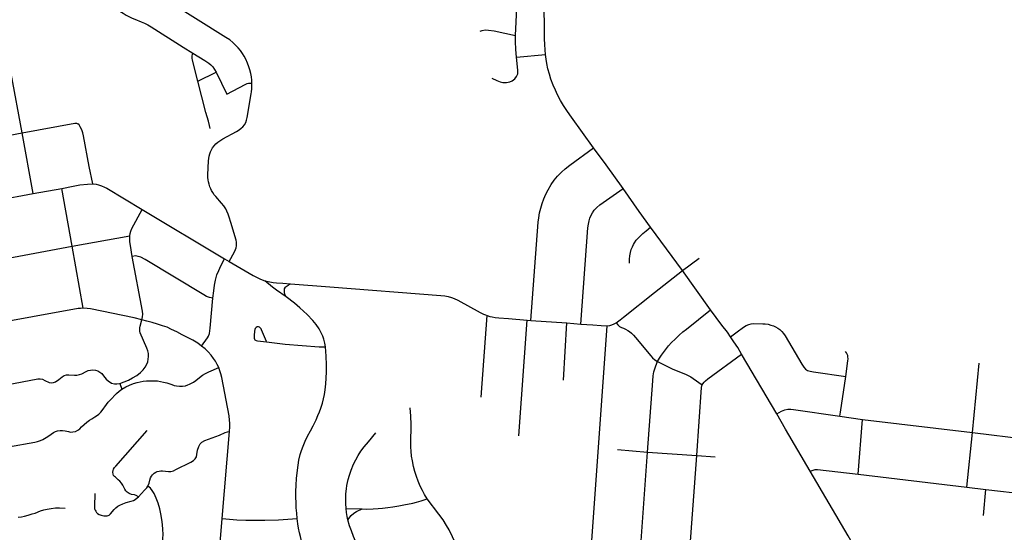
# Model space of a CAD drawing. Extents: x 1410746 to 1533160, y 578873 to 704954.
# Tile 145 of 227: x 1497658 to 1503767, y 633938 to 637119. Entities that reach past the tile are written whole.
import ezdxf

# ---------------------------------------------------------------- set-up
doc = ezdxf.new("R2010")
doc.units = 0
doc.header["$MEASUREMENT"] = 0
doc.layers.add('MC_STREETS', color=254, linetype='CONTINUOUS')

msp = doc.modelspace()

# ---------------------------------------------------------------- linework, layer by layer
at = {"layer": 'MC_STREETS'}
for p, q in [((1500740.44765, 636886.9049), (1500920.399625, 636903.064)), ((1497673.0721, 636417.5408), (1497605.501825, 636786.3772)), ((1498763.05705, 636737.136975), (1498877.308675, 636793.701325)), ((1496873.24865, 636269.6129), (1497673.0721, 636417.5408)), ((1497741.397425, 636040.32865), (1497673.0721, 636417.5408)), ((1497315.793925, 635961.977075), (1497741.397425, 636040.32865)), ((1497741.397425, 636040.32865), (1497918.864, 636072.6051)), ((1497983.5517, 635712.9236), (1497918.864, 636072.6051)), ((1498418.9773, 635941.10755), (1498929.55035, 635635.7568)), ((1501769.82735, 635562.8981), (1501572.437775, 635831.108125)), ((1497983.5517, 635712.9236), (1498341.52505, 635777.369175)), ((1497382.625025, 635601.9598), (1497983.5517, 635712.9236)), ((1498052.9973, 635328.470675), (1497983.5517, 635712.9236)), ((1498929.55035, 635635.7568), (1498958.68345, 635619.371425)), ((1501769.82735, 635562.8981), (1501873.425025, 635640.263125)), ((1501944.007475, 635319.215725), (1501769.82735, 635562.8981)), ((1499338.49495, 635479.764275), (1499582.219325, 635461.871525)), ((1500521.710925, 634777.05825), (1500558.478925, 635283.196325)), ((1500755.540075, 634536.763975), (1500806.754375, 635255.28955)), ((1500806.754375, 635255.28955), (1500829.343025, 635253.387025)), ((1500829.343025, 635253.387025), (1501052.9421, 635236.997775)), ((1501031.572725, 634882.415775), (1501052.9421, 635236.997775)), ((1501052.9421, 635236.997775), (1501140.025025, 635230.6333)), ((1501200.299075, 633767.5568), (1501304.094475, 635219.62445)), ((1502354.82545, 634672.868875), (1502136.91935, 635044.0628)), ((1503569.3098, 634557.209875), (1503610.2598, 634987.60435)), ((1498279.12335, 634862.275725), (1498291.34325, 634826.1337)), ((1502746.3731, 634658.314875), (1502887.210925, 634638.933875)), ((1502860.5721, 634299.023025), (1502887.210925, 634638.933875)), ((1502887.210925, 634638.933875), (1503569.3098, 634557.209875)), ((1498914.6123, 634022.7804), (1498959.476325, 634563.34635)), ((1503534.37315, 634217.990625), (1503569.3098, 634557.209875)), ((1503569.3098, 634557.209875), (1504254.5054, 634475.378775)), ((1501366.5868, 634451.21315), (1501553.89385, 634435.26525)), ((1501505.13705, 633747.0119), (1501553.89385, 634435.26525)), ((1501553.89385, 634435.26525), (1501858.616525, 634413.9955)), ((1501807.99375, 633725.77835), (1501858.616525, 634413.9955)), ((1501858.616525, 634413.9955), (1501974.0999, 634405.559925)), ((1502860.5721, 634299.023025), (1503534.37315, 634217.990625)), ((1503534.37315, 634217.990625), (1503651.662975, 634203.229575)), ((1503637.081625, 634042.712425), (1503651.662975, 634203.229575)), ((1503651.662975, 634203.229575), (1503919.5355, 634172.950525)), ((1499683.040425, 634084.77905), (1499783.27085, 634082.956675)), ((1498879.233875, 633610.1607), (1498914.6123, 634022.7804))]:
    msp.add_line(p, q, dxfattribs=at)
for points in [[(1500920.399625, 636903.064), (1500917.8545, 636933.142), (1500915.77345, 636964.357575), (1500914.617325, 637000.89135), (1500913.40875, 637047.364175), (1500910.89035, 637388.405125), (1500910.504625, 637539.359025)], [(1497986.66855, 637438.297875), (1497998.235125, 637429.154625), (1498121.292925, 637326.295625), (1498143.428325, 637306.50395), (1498165.824175, 637284.889375), (1498260.355425, 637190.61855), (1498280.667925, 637172.9102), (1498300.08295, 637159.12565), (1498318.949175, 637147.9102), (1498336.280875, 637138.2923), (1498356.07255, 637128.6569), (1498372.855425, 637121.608125), (1498412.43875, 637106.24355), (1498432.230425, 637097.6498), (1498453.324175, 637086.9727), (1498474.93875, 637074.733125), (1498672.595, 636949.733125), (1498731.839375, 636912.229125)], [(1499098.841625, 636724.42115), (1499098.190325, 636744.286025), (1499096.291025, 636765.064175), (1499092.6542, 636784.992775), (1499087.1181, 636807.13725), (1499080.27935, 636827.65345), (1499071.81235, 636850.449225), (1499060.9309, 636874.9914), (1499050.978525, 636892.928775), (1499040.56185, 636909.85585), (1499027.801425, 636927.8246), (1499014.0118, 636944.142325), (1498997.853525, 636961.678775), (1498980.303575, 636978.43125), (1498961.134775, 636993.710025), (1498937.43685, 637009.85585), (1498406.447275, 637344.491275)], [(1500734.73655, 637021.774225), (1500746.5645, 637278.227325), (1500745.775425, 637294.79815), (1500742.224525, 637310.974425), (1500735.853175, 637324.53165), (1500727.070375, 637336.3515), (1500711.586475, 637350.84525), (1500697.6354, 637356.9312), (1500681.3746, 637359.780925), (1500655.029175, 637363.303225)], [(1500516.032075, 637048.729375), (1500528.342425, 637053.297925), (1500545.7711, 637055.414225), (1500566.95185, 637054.5836), (1500601.22965, 637049.89335), (1500734.73655, 637021.774225)], [(1500740.44765, 636886.9049), (1500736.8131, 636933.728775), (1500734.07975, 636984.81605), (1500734.73655, 637021.774225)], [(1498763.05705, 636737.136975), (1498730.742175, 636867.587775), (1498728.80395, 636879.9517), (1498728.80395, 636895.923925), (1498731.839375, 636912.229125)], [(1498731.839375, 636912.229125), (1498807.194275, 636866.42795), (1498819.591025, 636858.095475), (1498832.3103, 636848.846725), (1498843.7345, 636838.63225), (1498855.6996, 636826.8702), (1498867.89305, 636809.898325), (1498877.308675, 636793.701325)], [(1501219.300975, 636324.897), (1501082.7458, 636513.433225), (1501057.4308, 636548.92925), (1501032.39095, 636587.727225), (1501014.2302, 636618.270325), (1500995.794275, 636653.491175), (1500982.036125, 636681.28265), (1500968.6104, 636712.9965), (1500954.666525, 636750.04925), (1500945.11405, 636781.1919), (1500936.083925, 636814.7367), (1500929.24625, 636846.51055), (1500923.97675, 636874.997375), (1500920.399625, 636903.064)], [(1500588.116575, 636756.79065), (1500618.034825, 636741.856175), (1500638.80025, 636733.9653), (1500656.658525, 636730.227525), (1500679.5005, 636729.812225), (1500698.6047, 636733.1347), (1500714.801725, 636739.779625), (1500729.75285, 636751.408275), (1500740.966175, 636765.944075), (1500748.026425, 636782.971725), (1500749.27235, 636806.644325), (1500740.44765, 636886.9049)], [(1498877.308675, 636793.701325), (1498944.42895, 636656.340575), (1499057.157925, 636717.90805), (1499070.184075, 636723.118525), (1499078.97675, 636724.42115), (1499098.841625, 636724.42115)], [(1498840.248, 636444.660025), (1498836.1485, 636463.1844), (1498829.037975, 636489.6265), (1498820.817825, 636517.104475), (1498813.6421, 636544.139175), (1498763.05705, 636737.136975)], [(1498958.68345, 635619.371425), (1498991.53475, 635677.6017), (1498997.9652, 635692.60605), (1499001.77235, 635703.30845), (1499003.68115, 635715.112575), (1499004.4661, 635728.19515), (1499003.66565, 635739.2811), (1499001.299025, 635751.824175), (1498967.929675, 635860.688725), (1498957.408025, 635893.611825), (1498951.13585, 635913.17965), (1498943.8442, 635930.627575), (1498936.2921, 635945.99215), (1498924.833775, 635963.440075), (1498910.995625, 635980.52855), (1498875.018925, 636021.697475), (1498865.90435, 636033.155825), (1498856.52935, 636046.437075), (1498849.052525, 636058.49215), (1498844.1046, 636069.16925), (1498838.63585, 636081.92965), (1498833.35225, 636098.259975), (1498830.033375, 636112.147575), (1498827.958775, 636125.940075), (1498826.6567, 636140.5234), (1498826.581425, 636155.55165), (1498830.487675, 636243.05165), (1498831.865025, 636257.7109), (1498833.94835, 636272.033825), (1498837.8546, 636285.8359), (1498842.802525, 636299.638), (1498848.5317, 636311.61715), (1498855.56295, 636324.11715), (1498864.1567, 636336.877575), (1498874.833775, 636348.3359), (1498886.81295, 636358.752575), (1498899.833775, 636367.86715), (1498918.426425, 636379.126675), (1499003.585825, 636425.2344), (1499019.680625, 636435.103725), (1499032.810225, 636445.23885), (1499043.1757, 636454.68295), (1499052.85015, 636466.66085), (1499060.68185, 636480.711825), (1499065.97975, 636495.45385), (1499070.5129, 636512.473975), (1499094.4681, 636658.29335), (1499096.81185, 636672.616275), (1499098.311325, 636690.577875), (1499098.895175, 636706.73085), (1499098.841625, 636724.42115)], [(1497673.0721, 636417.5408), (1497999.851775, 636477.8983), (1498011.771475, 636476.5946), (1498019.2213, 636472.869675)], [(1498113.0462, 636100.274475), (1498089.819425, 636207.61), (1498055.045725, 636398.553675), (1498050.116075, 636417.826775), (1498043.0607, 636436.3656), (1498034.4934, 636454.61765), (1498026.6711, 636466.16485), (1498019.2213, 636472.869675)], [(1500829.343025, 635253.387025), (1500875.550975, 635862.0498), (1500878.675975, 635889.48035), (1500883.8843, 635921.4248), (1500890.82875, 635950.59145), (1500899.162075, 635978.022), (1500909.925975, 636008.577575), (1500922.425975, 636036.702575), (1500936.662075, 636064.133125), (1500955.412075, 636095.73035), (1500974.856525, 636122.46645), (1500996.037075, 636147.813675), (1501019.306525, 636172.130125), (1501043.606525, 636194.34145), (1501070.68985, 636216.563675), (1501219.300975, 636324.897)], [(1501401.856975, 636072.11295), (1501297.7553, 636218.845425), (1501219.300975, 636324.897)], [(1497918.864, 636072.6051), (1497990.95075, 636086.204275), (1498032.188225, 636093.4379), (1498078.41555, 636098.71215), (1498113.0462, 636100.274475)], [(1498113.0462, 636100.274475), (1498133.00455, 636098.06855), (1498146.967225, 636095.240775), (1498165.971825, 636089.018175), (1498185.3093, 636080.365), (1498199.390425, 636073.055525), (1498418.9773, 635941.10755)], [(1501140.025025, 635230.6333), (1501183.8735, 635827.612725), (1501187.228925, 635850.09395), (1501190.91985, 635871.568575), (1501195.617425, 635888.010075), (1501203.334875, 635905.79375), (1501212.058925, 635921.228625), (1501222.4607, 635936.32795), (1501238.231125, 635953.776075), (1501257.35695, 635970.217575), (1501401.856975, 636072.11295)], [(1501572.437775, 635831.108125), (1501501.385425, 635928.958325), (1501401.856975, 636072.11295)], [(1498341.52505, 635777.369175), (1498343.076025, 635793.10045), (1498347.72895, 635807.723925), (1498354.5941, 635822.8302), (1498418.9773, 635941.10755)], [(1501440.8406, 635608.90975), (1501441.8262, 635632.1119), (1501443.6491, 635653.46605), (1501447.55535, 635674.2994), (1501453.0241, 635693.3098), (1501459.79495, 635709.71605), (1501466.04495, 635723.257725), (1501473.0762, 635734.71605), (1501483.753275, 635750.08065), (1501494.690775, 635764.14315), (1501509.0137, 635778.726475), (1501524.756125, 635792.63905), (1501545.604175, 635809.742675), (1501572.437775, 635831.108125)], [(1498356.867925, 635650.4854), (1498345.719675, 635716.9096), (1498342.570675, 635739.81135), (1498341.4256, 635757.27395), (1498341.52505, 635777.369175)], [(1498856.48795, 635390.8316), (1498835.89085, 635395.796225), (1498818.10315, 635402.168025), (1498799.80575, 635411.7145), (1498437.7966, 635630.522275), (1498409.398425, 635645.199975), (1498393.763475, 635650.305275), (1498379.085775, 635652.857925), (1498356.867925, 635650.4854)], [(1498416.890525, 635257.308625), (1498420.4734, 635274.396075), (1498421.8514, 635291.75915), (1498419.646575, 635310.50025), (1498356.867925, 635650.4854)], [(1498856.48795, 635390.8316), (1498861.87665, 635437.60155), (1498866.6311, 635472.374425), (1498872.941725, 635503.5493), (1498881.793775, 635535.416675), (1498892.858825, 635563.743225), (1498906.1369, 635591.184575), (1498929.55035, 635635.7568)], [(1498958.68345, 635619.371425), (1499106.653525, 635531.202025), (1499152.78185, 635508.126475), (1499178.87895, 635499.02415)], [(1501358.25185, 635238.43235), (1501382.98095, 635256.355275), (1501404.7607, 635273.824425), (1501596.2988, 635426.462925), (1501769.82735, 635562.8981)], [(1499178.87895, 635499.02415), (1499209.812675, 635492.530825), (1499231.616675, 635488.634525), (1499251.672075, 635486.261375), (1499290.4141, 635483.294075), (1499338.49495, 635479.764275)], [(1499311.585625, 635398.39575), (1499251.44365, 635440.60545), (1499227.381675, 635459.7135), (1499178.87895, 635499.02415)], [(1499311.585625, 635398.39575), (1499304.3332, 635414.667875), (1499300.502875, 635427.89995), (1499300.32875, 635439.04275), (1499302.3135, 635448.300425), (1499306.9448, 635458.71675), (1499312.167975, 635464.28815), (1499324.02305, 635472.726625), (1499338.49495, 635479.764275)], [(1499582.219325, 635461.871525), (1500271.0949, 635408.61685), (1500295.8345, 635405.752275), (1500316.4074, 635402.106425), (1500337.24075, 635396.11685), (1500354.949075, 635388.825175), (1500376.042825, 635378.1481), (1500516.147, 635301.846025), (1500534.9326, 635292.794825), (1500547.833525, 635287.46945), (1500558.478925, 635283.196325)], [(1498787.207975, 635094.1744), (1498824.1541, 635145.5272), (1498830.169825, 635155.932975), (1498835.674075, 635171.73555), (1498838.515, 635187.71565), (1498840.468125, 635205.82645), (1498856.48795, 635390.8316)], [(1499555.53705, 635089.9047), (1499551.66395, 635112.3687), (1499545.119675, 635137.143425), (1499538.60865, 635155.48355), (1499527.26485, 635179.98405), (1499515.34475, 635201.664125), (1499498.330875, 635227.705775), (1499477.497525, 635252.705775), (1499442.7753, 635288.8169), (1499396.143875, 635330.315775), (1499362.3106, 635359.127975), (1499311.585625, 635398.39575)], [(1498052.9973, 635328.470675), (1498036.38645, 635327.685575), (1498021.4498, 635326.140625), (1497452.754275, 635224.1437)], [(1498416.890525, 635257.308625), (1498368.116325, 635269.49005), (1498098.1717, 635325.13675), (1498077.8993, 635327.426875), (1498052.9973, 635328.470675)], [(1501615.727475, 634997.863175), (1501627.78295, 635018.838525), (1501640.417375, 635037.239), (1501684.355525, 635094.957025), (1501703.309225, 635116.103), (1501724.5195, 635137.5721), (1501750.5647, 635162.24825), (1501772.525075, 635181.37095), (1501794.5702, 635199.310825), (1501944.007475, 635319.215725)], [(1502068.63935, 635151.779), (1502049.886875, 635179.0412), (1502015.59175, 635223.6793), (1501944.007475, 635319.215725)], [(1498279.12335, 634862.275725), (1498306.31785, 634871.351125), (1498332.7436, 634882.508675), (1498358.87575, 634895.72155), (1498384.12705, 634911.870625), (1498407.029375, 634928.90055), (1498424.64655, 634946.517725), (1498437.272175, 634962.6668), (1498447.25525, 634980.5776), (1498452.5404, 634996.13945), (1498456.35745, 635012.87575), (1498458.119175, 635028.143975), (1498457.238325, 635046.642), (1498453.52835, 635063.336875), (1498447.548875, 635080.11465), (1498406.417575, 635176.00535), (1498403.661525, 635186.753925), (1498403.110325, 635196.124475), (1498403.110325, 635206.873025), (1498405.31515, 635216.519175), (1498416.890525, 635257.308625)], [(1498787.207975, 635094.1744), (1498763.763575, 635111.464875), (1498731.862525, 635129.694025), (1498666.975375, 635164.41625), (1498632.730575, 635181.907575), (1498600.78615, 635197.619375), (1498572.60695, 635210.1803), (1498545.322125, 635220.37765), (1498513.352025, 635230.575), (1498481.106325, 635239.94555), (1498447.758225, 635249.0405), (1498416.890525, 635257.308625)], [(1500558.478925, 635283.196325), (1500575.055725, 635277.889975), (1500589.63905, 635274.50455), (1500607.429275, 635271.177675), (1500630.9327, 635268.2913), (1500691.134425, 635263.961725), (1500806.754375, 635255.28955)], [(1499116.08345, 635186.0445), (1499113.7369, 635159.745), (1499113.33045, 635149.065225), (1499113.74025, 635142.50825), (1499115.1063, 635137.453925), (1499118.248175, 635132.536175), (1499121.799875, 635129.5309), (1499126.3078, 635127.48185), (1499133.340625, 635125.955325), (1499190.445075, 635119.212925)], [(1499189.65145, 635121.137225), (1499159.62515, 635193.942325), (1499155.6198, 635201.032325), (1499150.964825, 635206.978825), (1499145.81445, 635211.34545), (1499139.09655, 635213.1369), (1499131.259, 635212.689025), (1499124.877, 635209.218125), (1499119.950525, 635203.5079), (1499117.26475, 635195.809225), (1499116.08345, 635186.0445)], [(1501140.025025, 635230.6333), (1501214.4148, 635224.593125), (1501265.461075, 635220.963175), (1501304.094475, 635219.62445)], [(1501304.094475, 635219.62445), (1501319.229825, 635221.416925), (1501333.069025, 635225.27375), (1501346.681375, 635231.85305), (1501358.25185, 635238.43235)], [(1501358.25185, 635238.43235), (1501368.950975, 635225.451925), (1501380.08905, 635215.132825), (1501391.227125, 635209.2362), (1501404.166975, 635204.15855), (1501417.598175, 635197.770525), (1501431.1932, 635190.399725), (1501442.003675, 635183.19275), (1501453.141775, 635173.6926), (1501465.754, 635160.916575), (1501478.20245, 635146.993975), (1501573.229975, 635032.50255), (1501584.632525, 635020.5737), (1501598.491025, 635009.17115), (1501615.727475, 634997.863175)], [(1502068.63935, 635151.779), (1502108.97865, 635182.157975), (1502149.215825, 635211.37445), (1502165.254475, 635220.754225), (1502181.689, 635227.72645), (1502195.88245, 635231.710575), (1502210.075925, 635233.70265), (1502268.8418, 635232.2086), (1502283.533275, 635230.96355), (1502301.21285, 635228.722475), (1502319.141425, 635224.48935), (1502334.579925, 635218.76215), (1502348.27535, 635212.785975), (1502361.223775, 635205.315725), (1502373.674175, 635196.35145), (1502386.4099, 635184.431925), (1502396.831925, 635172.446675), (1502407.8485, 635157.07895), (1502510.65735, 634980.6856), (1502522.658, 634963.57295), (1502534.28025, 634951.00195), (1502546.61405, 634942.93755), (1502561.7941, 634937.7194), (1502582.903875, 634934.161575), (1502784.384825, 634905.7153)], [(1502136.91935, 635044.0628), (1502113.2392, 635084.400625), (1502089.307025, 635120.653), (1502068.63935, 635151.779)], [(1498893.321075, 634960.523125), (1498883.9222, 634979.525225), (1498872.27575, 635000.1619), (1498861.4466, 635015.894825), (1498845.562075, 635037.939125), (1498828.11415, 635058.512025), (1498809.36415, 635076.7412), (1498787.207975, 635094.1744)], [(1499190.445075, 635119.212925), (1499305.89245, 635105.323625), (1499517.187825, 635089.383575), (1499555.53705, 635089.9047)], [(1499380.622525, 634024.23355), (1499377.1503, 634056.525225), (1499374.5673, 634090.49125), (1499372.98365, 634121.10855), (1499371.59475, 634156.178), (1499371.941975, 634191.594675), (1499373.6781, 634230.830775), (1499376.455875, 634271.10855), (1499382.011425, 634322.844675), (1499386.31945, 634354.762325), (1499391.0392, 634386.38635), (1499398.6781, 634420.0669), (1499407.011425, 634446.10855), (1499417.080875, 634473.1919), (1499430.2753, 634503.74745), (1499444.1642, 634534.650225), (1499461.872525, 634567.289125), (1499478.886425, 634597.844675), (1499497.2892, 634636.38635), (1499508.743075, 634662.532375), (1499518.816975, 634685.344675), (1499526.8031, 634708.60855), (1499536.5253, 634738.8169), (1499544.1642, 634766.9419), (1499549.71975, 634792.98355), (1499554.23365, 634822.844675), (1499557.35865, 634859.99745), (1499560.136425, 634894.025225), (1499561.0129, 634934.27105), (1499561.9478, 634977.27625), (1499559.93365, 635030.449575), (1499555.53705, 635089.9047)], [(1501892.40925, 634852.4591), (1501896.918425, 634860.4253), (1501904.734325, 634870.3455), (1501912.517625, 634878.137375), (1501928.054725, 634889.808375), (1502136.91935, 635044.0628)], [(1502784.384825, 634905.7153), (1502796.2913, 635002.7689), (1502797.362175, 635015.135675), (1502797.30115, 635027.159275), (1502796.035725, 635034.83315), (1502792.553775, 635044.3692), (1502787.92715, 635052.8331), (1502781.672225, 635060.07685)], [(1497521.472725, 634842.870025), (1497771.6366, 634889.555525), (1497785.436725, 634890.4364), (1497798.943225, 634887.5002), (1497814.211425, 634880.74695), (1497840.930825, 634868.70855), (1497855.318175, 634866.359575), (1497868.824675, 634867.827675), (1497881.1567, 634872.5256), (1497900.5356, 634885.44485), (1497921.969825, 634903.35565), (1497935.1827, 634910.989775), (1497947.80835, 634914.5132), (1497962.489325, 634915.687675), (1497998.337975, 634913.799925), (1498013.579125, 634913.92595), (1498029.140975, 634916.568525), (1498043.2347, 634920.6792), (1498070.83495, 634935.3602), (1498084.047825, 634941.5262), (1498098.141575, 634945.049625), (1498113.116175, 634945.9305), (1498129.26525, 634944.4624), (1498143.946225, 634940.351725), (1498156.571875, 634931.83675), (1498167.142175, 634922.73455), (1498178.0061, 634909.22805), (1498195.036025, 634888.38105), (1498206.4872, 634877.2235), (1498228.679625, 634864.568625), (1498246.16295, 634860.26945), (1498260.780175, 634859.696225), (1498279.12335, 634862.275725)], [(1498291.34325, 634826.1337), (1498316.0963, 634840.2066), (1498338.73865, 634850.238025), (1498364.351375, 634860.59115), (1498386.4868, 634867.752625), (1498405.367, 634871.875875), (1498425.332275, 634875.3481), (1498445.731575, 634877.73525), (1498471.1222, 634878.6033), (1498493.69165, 634878.3863), (1498513.439925, 634877.084225), (1498532.320125, 634874.48005), (1498550.7663, 634870.5738), (1498571.1656, 634864.714425), (1498601.7413, 634854.536575), (1498617.17255, 634849.306425), (1498631.69465, 634846.69605), (1498649.507625, 634844.96615), (1498667.9538, 634844.96615), (1498686.849725, 634847.8614), (1498700.997325, 634852.3358), (1498711.201375, 634856.51855), (1498723.50935, 634863.195325), (1498735.87915, 634870.139775), (1498750.202075, 634880.339425), (1498774.0736, 634899.002625), (1498792.9538, 634912.240475), (1498811.834025, 634923.7422), (1498831.14825, 634933.72485), (1498893.321075, 634960.523125)], [(1498959.476325, 634563.34635), (1498961.45805, 634592.0814), (1498962.0052, 634614.512875), (1498960.6867, 634633.850925), (1498957.055575, 634659.8741), (1498911.914525, 634898.817375), (1498906.602125, 634920.475675), (1498900.508125, 634941.0856), (1498893.321075, 634960.523125)], [(1501553.89385, 634435.26525), (1501586.0639, 634878.850025), (1501589.041475, 634909.47645), (1501592.869775, 634933.722375), (1501597.9742, 634952.8639), (1501605.0504, 634971.821525), (1501615.727475, 634997.863175)], [(1501615.727475, 634997.863175), (1501710.59525, 634951.333725), (1501789.127275, 634919.74365), (1501805.76305, 634911.7982), (1501821.90225, 634902.362975), (1501837.04825, 634892.92775), (1501892.40925, 634852.4591)], [(1502746.3731, 634658.314875), (1502751.634575, 634684.449), (1502784.384825, 634905.7153)], [(1497589.51135, 634468.1709), (1497752.0438, 634497.705225), (1497769.006625, 634501.367925), (1497787.71175, 634507.485125), (1497802.2009, 634514.0421), (1497822.836975, 634526.0798), (1497838.88725, 634537.257675), (1497867.26185, 634557.0339), (1497879.58615, 634563.05275), (1497893.91675, 634567.065325), (1497909.3938, 634569.071625), (1497924.87085, 634569.358225), (1497939.774675, 634567.925175), (1497960.697375, 634563.05275), (1497974.45475, 634560.47325), (1497987.9255, 634560.759875), (1498003.975775, 634564.485825), (1498019.56595, 634571.6792), (1498032.11415, 634580.919025), (1498042.72765, 634592.016125), (1498058.14545, 634608.05085), (1498075.055575, 634621.808225), (1498090.532625, 634633.2727), (1498105.43645, 634642.4443), (1498124.066225, 634653.622175), (1498135.817325, 634661.074075), (1498149.001475, 634671.965325), (1498161.45445, 634684.174075), (1498170.784, 634694.8943), (1498196.29245, 634732.153875), (1498206.8971, 634744.7648), (1498220.367875, 634758.522175), (1498259.633725, 634799.221075), (1498276.543825, 634814.698125), (1498291.34325, 634826.1337)], [(1501858.616525, 634413.9955), (1501888.6516, 634836.9776), (1501890.304975, 634846.14625), (1501892.40925, 634852.4591)], [(1500186.818675, 634146.376075), (1500170.7845, 634173.31405), (1500157.50325, 634196.75155), (1500143.94145, 634224.2335), (1500131.201175, 634254.56405), (1500120.00325, 634283.730725), (1500110.62825, 634315.50155), (1500102.585225, 634345.9488), (1500095.00325, 634381.12655), (1500090.055325, 634409.772375), (1500086.930325, 634440.50155), (1500085.367825, 634466.543225), (1500085.107425, 634488.93905), (1500086.930325, 634606.386975), (1500085.014375, 634659.5461), (1500081.013825, 634709.676025)], [(1502354.82545, 634672.868875), (1502385.640525, 634688.927425), (1502406.256225, 634697.82475), (1502424.918875, 634701.947875), (1502442.062475, 634702.3819), (1502459.857075, 634701.07985), (1502746.3731, 634658.314875)], [(1502562.7807, 634317.258925), (1502409.605075, 634578.516475), (1502354.82545, 634672.868875)], [(1498395.28795, 634158.960475), (1498382.0067, 634166.512575), (1498370.54835, 634169.637575), (1498351.157475, 634173.534675), (1498336.6942, 634179.5334), (1498324.97545, 634187.3459), (1498317.16295, 634195.93965), (1498311.17335, 634205.575075), (1498305.183775, 634217.81465), (1498298.760275, 634230.245175), (1498289.558775, 634243.856325), (1498279.1421, 634255.31465), (1498268.98585, 634264.168825), (1498252.0441, 634279.2381), (1498246.736575, 634283.40195), (1498241.407125, 634290.56915), (1498238.0992, 634298.1039), (1498235.8939, 634310.600525), (1498237.73775, 634322.45365), (1498240.6777, 634329.321425), (1498247.05335, 634339.404075), (1498254.533, 634348.37355), (1498449.0382, 634568.8408)], [(1498454.402525, 634224.585475), (1498461.912875, 634241.9574), (1498465.873775, 634261.760875), (1498470.548775, 634276.119025), (1498475.253925, 634286.3135), (1498482.2481, 634295.339225), (1498492.546625, 634304.6207), (1498503.876875, 634311.7997), (1498512.110875, 634315.72065), (1498523.08955, 634318.073225), (1498533.88545, 634319.15675), (1498543.4399, 634318.61575), (1498580.78595, 634315.009775), (1498596.803475, 634315.72065), (1498612.0952, 634319.249525), (1498627.70155, 634326.892625), (1498720.729, 634373.316775), (1498737.371725, 634382.697225), (1498747.65995, 634393.893225), (1498754.317025, 634406.299625), (1498757.7295, 634421.7589), (1498762.487075, 634447.452525), (1498768.841575, 634469.844525), (1498777.919425, 634486.18465), (1498789.418025, 634497.380675), (1498807.573725, 634507.668875), (1498828.75535, 634515.53635), (1498898.1833, 634539.969175), (1498932.2428, 634556.38665), (1498947.372525, 634561.530775), (1498959.476325, 634563.34635)], [(1499683.040425, 634084.77905), (1499681.564725, 634116.897125), (1499681.2175, 634149.188775), (1499682.259175, 634176.272125), (1499685.4281, 634207.155325), (1499688.623625, 634227.862325), (1499696.340225, 634264.954425), (1499703.78695, 634291.5499), (1499715.245275, 634323.84155), (1499729.828625, 634360.99435), (1499743.02305, 634387.383225), (1499758.30085, 634415.508225), (1499774.9675, 634441.5499), (1499795.1064, 634468.286), (1499821.495275, 634500.23045), (1499867.099, 634555.486725)], [(1502562.7807, 634317.258925), (1502580.734725, 634323.894125), (1502593.2245, 634327.01655), (1502608.4464, 634327.406875), (1502860.5721, 634299.023025)], [(1503178.09895, 633248.84155), (1503075.0823, 633430.2163), (1502995.147675, 633571.216825), (1502889.48305, 633755.786875), (1502797.88415, 633915.6561), (1502562.7807, 634317.258925)], [(1498395.28795, 634158.960475), (1498433.04835, 634199.8459), (1498446.590025, 634214.168825), (1498454.402525, 634224.585475)], [(1498521.78165, 633602.508825), (1498547.065675, 633896.9953), (1498547.687225, 633926.82985), (1498547.065675, 633955.732075), (1498544.579475, 633987.4313), (1498540.9655, 634017.7374), (1498534.32385, 634053.31595), (1498526.8652, 634084.08285), (1498516.609575, 634119.822175), (1498505.110825, 634149.656725), (1498492.058225, 634178.55895), (1498480.87025, 634197.8271), (1498469.271675, 634210.959525), (1498454.402525, 634224.585475)], [(1498124.352325, 634178.529525), (1498121.892875, 634097.675125), (1498123.1226, 634084.148175), (1498125.99815, 634076.060775), (1498129.793425, 634068.34)], [(1498129.793425, 634068.34), (1498134.127225, 634061.471125), (1498141.6921, 634054.18135), (1498151.870275, 634048.9547), (1498163.8365, 634044.553325), (1498179.7915, 634040.5646), (1498191.20755, 634039.3267), (1498201.660825, 634040.839675), (1498213.076875, 634045.1035), (1498222.352425, 634051.840475), (1498245.0632, 634080.04895), (1498255.7046, 634090.4709), (1498267.42335, 634099.325075), (1498279.59835, 634107.125925), (1498298.418925, 634114.967825), (1498318.979075, 634122.03345), (1498349.4546, 634130.575075), (1498364.8192, 634135.7834), (1498375.496275, 634142.0334), (1498387.0416, 634151.7401), (1498395.28795, 634158.960475)], [(1499783.27085, 634082.956675), (1499811.946675, 634082.4353), (1499851.370675, 634083.8685), (1499881.73835, 634085.820725), (1499909.602925, 634088.164475), (1499942.421, 634091.885125), (1499973.992375, 634096.36485), (1500010.2568, 634102.1245), (1500040.9749, 634108.310775), (1500097.0781, 634119.1901), (1500121.183275, 634124.736425), (1500149.554875, 634132.629275), (1500186.818675, 634146.376075)], [(1500365.458575, 633863.0832), (1500344.1092, 633910.473525), (1500323.047175, 633952.58115), (1500306.282825, 633980.871), (1500285.3884, 634014.78655), (1500258.663975, 634051.1591), (1500186.818675, 634146.376075)], [(1497649.869475, 634030.952325), (1497668.630325, 634034.25095), (1497688.009675, 634038.16805), (1497710.687625, 634044.35295), (1497736.458025, 634051.56865), (1497753.75155, 634057.2466), (1497786.56405, 634071.048675), (1497807.397375, 634077.5591), (1497829.7932, 634082.507025), (1497852.709875, 634086.413275), (1497881.0953, 634089.27785), (1497905.31405, 634089.27785), (1497939.94285, 634088.322125)], [(1499694.41195, 634014.813775), (1499690.245275, 634036.688775), (1499685.384175, 634061.688775), (1499683.040425, 634084.77905)], [(1498914.6123, 634022.7804), (1499005.398975, 634016.262025), (1499062.347675, 634013.4935), (1499121.15295, 634012.887275), (1499178.55, 634012.728325), (1499263.71205, 634015.90865), (1499380.622525, 634024.23355)], [(1499461.607875, 633735.3249), (1499422.98365, 633840.205775), (1499414.3031, 633865.900225), (1499407.653325, 633885.6855), (1499400.4142, 633911.73355), (1499394.511425, 633934.99745), (1499388.60865, 633964.164125), (1499384.7892, 633990.900225), (1499380.622525, 634024.23355)], [(1499694.41195, 634014.813775), (1499715.5925, 634042.59155), (1499730.870275, 634056.827675), (1499748.92585, 634067.938775), (1499783.27085, 634082.956675)], [(1499757.239425, 633850.47815), (1499729.828625, 633911.688775), (1499716.28695, 633946.411), (1499705.17585, 633978.702675), (1499694.41195, 634014.813775)]]:
    msp.add_lwpolyline(points, dxfattribs=at)

doc.saveas('drawing.dxf')
